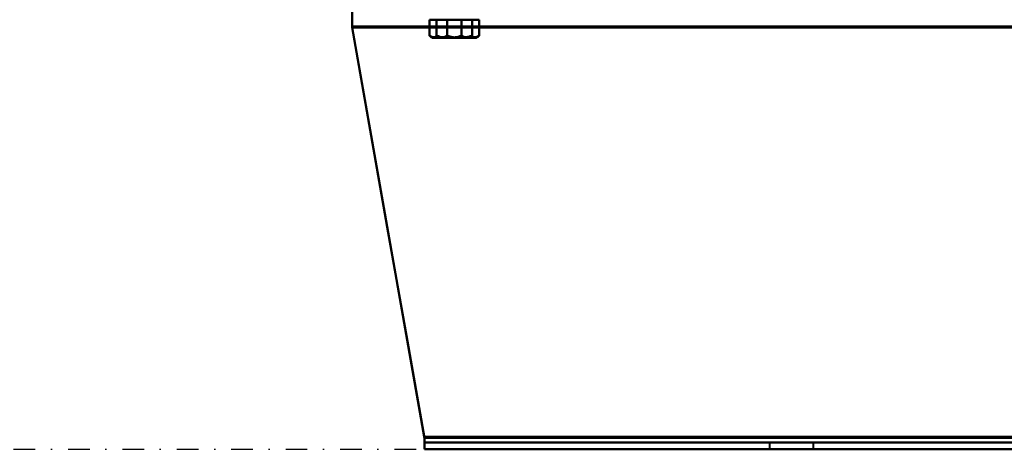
# Model space of a CAD drawing. Header units: millimetres. Extents: x -1442 to 3067, y -120 to 1171.
# Tile 1 of 66: x -498 to -209, y 0 to 126. Entities that reach past the tile are written whole.
import ezdxf

# ---------------------------------------------------------------- set-up
doc = ezdxf.new("R2010")
doc.units = ezdxf.units.MM
doc.linetypes.add('Tiret point', pattern=[15.875, 6.35, -4.7625, 0, -4.7625])
doc.layers.add('A-FLOR-LEVL', color=51, linetype='Continuous', lineweight=30)
doc.layers.add('G-IMPT', color=8, linetype='Continuous', lineweight=40)

# ---------------------------------------------------------------- blocks, each defined once
blk = doc.blocks.new('NEXA 1500 CALQUES_dwg-769064-Gauche')
at = {"layer": 'G-IMPT'}
for p, q in [((-400.5, 128.37), (-400.5, 123.68)), ((-400.5, 123.68), (-400.5, 128.37)), ((-400.5, 128.37), (-400.5, 123.68)), ((-400.5, 123.68), (-400.5, 128.37)), ((-400.5, 128.37), (-400.5, 123.68)), ((-400.5, 128.37), (-400.5, 123.68)), ((-400.5, 123.68), (-400.5, 128.37)), ((-400.5, 123.68), (-400.5, 128.37)), ((-400.5, 126.37), (-400.5, 124.03)), ((-400.5, 126.37), (-400.5, 124.03)), ((-400.5, 126.37), (-400.5, 124.03)), ((-400.5, 126.37), (-400.5, 124.03)), ((-400.5, 124.03), (-400.5, 126.37)), ((-400.5, 124.03), (-400.5, 126.37)), ((-400.5, 124.03), (-400.5, 126.37)), ((-400.5, 124.03), (-400.5, 126.37)), ((-377, 125.97), (-375.2, 125.97)), ((-377, 125.97), (-375.2, 125.97)), ((-377, 125.97), (-375.2, 125.97)), ((-377, 125.97), (-375.2, 125.97)), ((-375.2, 125.97), (-377, 125.97)), ((-375.2, 125.97), (-377, 125.97)), ((-375.2, 125.97), (-377, 125.97)), ((-375.2, 125.97), (-377, 125.97)), ((-376.74, 125.97), (-372.04, 125.97)), ((-376.74, 125.97), (-372.04, 125.97)), ((-376.74, 125.97), (-372.04, 125.97)), ((-376.74, 125.97), (-372.04, 125.97)), ((-372.04, 125.97), (-376.74, 125.97)), ((-372.04, 125.97), (-376.74, 125.97)), ((-372.04, 125.97), (-376.74, 125.97)), ((-372.04, 125.97), (-376.74, 125.97)), ((-375.2, 125.97), (-368.96, 125.97)), ((-375.2, 125.97), (-368.96, 125.97)), ((-375.2, 125.97), (-368.96, 125.97)), ((-375.2, 125.97), (-368.96, 125.97)), ((-368.96, 125.97), (-375.2, 125.97)), ((-368.96, 125.97), (-375.2, 125.97)), ((-368.96, 125.97), (-375.2, 125.97)), ((-368.96, 125.97), (-375.2, 125.97)), ((-372.04, 125.97), (-365.8, 125.97)), ((-372.04, 125.97), (-365.8, 125.97)), ((-372.04, 125.97), (-365.8, 125.97)), ((-372.04, 125.97), (-365.8, 125.97)), ((-365.8, 125.97), (-372.04, 125.97)), ((-365.8, 125.97), (-372.04, 125.97)), ((-365.8, 125.97), (-372.04, 125.97)), ((-365.8, 125.97), (-372.04, 125.97)), ((-368.96, 125.97), (-364.26, 125.97)), ((-368.96, 125.97), (-364.26, 125.97)), ((-368.96, 125.97), (-364.26, 125.97)), ((-368.96, 125.97), (-364.26, 125.97)), ((-364.26, 125.97), (-368.96, 125.97)), ((-364.26, 125.97), (-368.96, 125.97)), ((-364.26, 125.97), (-368.96, 125.97)), ((-364.26, 125.97), (-368.96, 125.97)), ((-365.8, 125.97), (-364, 125.97)), ((-365.8, 125.97), (-364, 125.97)), ((-365.8, 125.97), (-364, 125.97)), ((-365.8, 125.97), (-364, 125.97)), ((-364, 125.97), (-365.8, 125.97)), ((-364, 125.97), (-365.8, 125.97)), ((-364, 125.97), (-365.8, 125.97)), ((-364, 125.97), (-365.8, 125.97)), ((-377.27, 120.83), (-377, 120.67)), ((-377.27, 120.83), (-377, 120.67)), ((-377.27, 120.83), (-377, 120.67)), ((-377.27, 120.83), (-377, 120.67)), ((-377, 120.67), (-375.2, 120.67)), ((-377, 120.67), (-375.2, 120.67)), ((-377, 120.67), (-375.2, 120.67)), ((-377, 120.67), (-375.2, 120.67)), ((-375.2, 120.67), (-377, 120.67)), ((-375.2, 120.67), (-377, 120.67)), ((-375.2, 120.67), (-377, 120.67)), ((-375.2, 120.67), (-377, 120.67)), ((-376.74, 120.67), (-372.04, 120.67)), ((-376.74, 120.67), (-372.04, 120.67)), ((-376.74, 120.67), (-372.04, 120.67)), ((-376.74, 120.67), (-372.04, 120.67)), ((-372.04, 120.67), (-376.74, 120.67)), ((-372.04, 120.67), (-376.74, 120.67)), ((-372.04, 120.67), (-376.74, 120.67)), ((-372.04, 120.67), (-376.74, 120.67)), ((-375.2, 120.67), (-368.96, 120.67)), ((-375.2, 120.67), (-368.96, 120.67)), ((-375.2, 120.67), (-368.96, 120.67)), ((-375.2, 120.67), (-368.96, 120.67)), ((-368.96, 120.67), (-375.2, 120.67)), ((-368.96, 120.67), (-375.2, 120.67)), ((-368.96, 120.67), (-375.2, 120.67)), ((-368.96, 120.67), (-375.2, 120.67)), ((-372.04, 120.67), (-365.8, 120.67)), ((-372.04, 120.67), (-365.8, 120.67)), ((-372.04, 120.67), (-365.8, 120.67)), ((-372.04, 120.67), (-365.8, 120.67)), ((-365.8, 120.67), (-372.04, 120.67)), ((-365.8, 120.67), (-372.04, 120.67)), ((-365.8, 120.67), (-372.04, 120.67)), ((-365.8, 120.67), (-372.04, 120.67)), ((-368.96, 120.67), (-364.26, 120.67)), ((-368.96, 120.67), (-364.26, 120.67)), ((-368.96, 120.67), (-364.26, 120.67)), ((-368.96, 120.67), (-364.26, 120.67)), ((-364.26, 120.67), (-368.96, 120.67)), ((-364.26, 120.67), (-368.96, 120.67)), ((-364.26, 120.67), (-368.96, 120.67)), ((-364.26, 120.67), (-368.96, 120.67)), ((-365.8, 120.67), (-364, 120.67)), ((-365.8, 120.67), (-364, 120.67)), ((-365.8, 120.67), (-364, 120.67)), ((-365.8, 120.67), (-364, 120.67)), ((-364, 120.67), (-365.8, 120.67)), ((-364, 120.67), (-365.8, 120.67)), ((-364, 120.67), (-365.8, 120.67)), ((-364, 120.67), (-365.8, 120.67)), ((-364, 120.67), (-363.73, 120.83)), ((-364, 120.67), (-363.73, 120.83)), ((-364, 120.67), (-363.73, 120.83)), ((-364, 120.67), (-363.73, 120.83)), ((-379.28, 3.31), (-379.28, 2)), ((-379.28, 0), (-379.28, 3.31)), ((-379.28, 3.31), (-379.28, 2)), ((-379.28, 0), (-379.28, 3.31)), ((-379.28, 3.31), (-379.28, 2)), ((-379.28, 3.31), (-379.28, 0)), ((-379.28, 2), (-379.28, 3.31)), ((-379.28, 2), (-379.28, 3.31)), ((-379.28, 3.31), (-379.28, 0)), ((-379.28, 3.31), (-379.28, 2)), ((-379.28, 3.31), (-379.28, 0)), ((-379.28, 3.31), (-379.28, 0)), ((-379.28, 2), (-379.28, 3.31)), ((-379.28, 2), (-379.28, 3.31)), ((-379.28, 0), (-379.28, 3.31)), ((-379.28, 0), (-379.28, 3.31)), ((-379.28, 2), (396.28, 2)), ((-379.28, 2), (396.28, 2)), ((-278, 2), (-278, 0)), ((-278, 2), (-278, 0)), ((-271.5, 2), (-278, 2)), ((-271.5, 2), (-278, 2)), ((-278, 2), (-265, 2)), ((-278, 2), (-265, 2)), ((-271.5, 2), (-278, 2)), ((-278, 2), (-265, 2)), ((-278, 2), (-265, 2)), ((-278, 0), (-271.5, 0)), ((-271.5, 0), (-278, 0)), ((-271.5, 0), (-278, 0)), ((-265, 2), (-271.5, 2)), ((-265, 2), (-271.5, 2)), ((-265, 2), (-271.5, 2)), ((-271.5, 0), (-265, 0)), ((-265, 0), (-271.5, 0)), ((-265, 0), (-271.5, 0)), ((-265, 0), (-265, 2)), ((-265, 0), (-265, 2)), ((-379.28, 0), (396.28, 0)), ((-379.28, 0), (396.28, 0)), ((-278, 0), (-271.5, 0)), ((-271.5, 0), (-265, 0))]:
    blk.add_line(p, q, dxfattribs=at)
at = {"layer": 'G-IMPT', "flags": 128}
for points in [[(-375.2, 125.97), (-375.85, 125.97), (-376.5, 125.97), (-377.14, 125.97), (-377.79, 125.97)], [(-377.79, 125.97), (-377.79, 124.79), (-377.79, 123.61), (-377.79, 122.43), (-377.79, 121.25)], [(-377.79, 121.25), (-377.79, 122.43), (-377.79, 123.61), (-377.79, 124.79), (-377.79, 125.97)], [(-377.79, 125.97), (-377.53, 125.97), (-377.27, 125.97), (-377, 125.97), (-376.74, 125.97)], [(-375.2, 125.97), (-375.85, 125.97), (-376.5, 125.97), (-377.14, 125.97), (-377.79, 125.97)], [(-377.79, 125.97), (-377.79, 124.79), (-377.79, 123.61), (-377.79, 122.43), (-377.79, 121.25)], [(-377.79, 121.25), (-377.79, 122.43), (-377.79, 123.61), (-377.79, 124.79), (-377.79, 125.97)], [(-377.79, 125.97), (-377.53, 125.97), (-377.27, 125.97), (-377, 125.97), (-376.74, 125.97)], [(-375.2, 125.97), (-375.85, 125.97), (-376.5, 125.97), (-377.14, 125.97), (-377.79, 125.97)], [(-377.79, 125.97), (-377.79, 124.79), (-377.79, 123.61), (-377.79, 122.43), (-377.79, 121.25)], [(-377.79, 121.25), (-377.79, 122.43), (-377.79, 123.61), (-377.79, 124.79), (-377.79, 125.97)], [(-377.79, 125.97), (-377.53, 125.97), (-377.27, 125.97), (-377, 125.97), (-376.74, 125.97)], [(-375.2, 125.97), (-375.85, 125.97), (-376.5, 125.97), (-377.14, 125.97), (-377.79, 125.97)], [(-377.79, 125.97), (-377.79, 124.79), (-377.79, 123.61), (-377.79, 122.43), (-377.79, 121.25)], [(-377.79, 121.25), (-377.79, 122.43), (-377.79, 123.61), (-377.79, 124.79), (-377.79, 125.97)], [(-377.79, 125.97), (-377.53, 125.97), (-377.27, 125.97), (-377, 125.97), (-376.74, 125.97)], [(-376.74, 125.97), (-377, 125.97), (-377.27, 125.97), (-377.53, 125.97), (-377.79, 125.97)], [(-377.79, 125.97), (-377.14, 125.97), (-376.5, 125.97), (-375.85, 125.97), (-375.2, 125.97)], [(-376.74, 125.97), (-377, 125.97), (-377.27, 125.97), (-377.53, 125.97), (-377.79, 125.97)], [(-377.79, 125.97), (-377.14, 125.97), (-376.5, 125.97), (-375.85, 125.97), (-375.2, 125.97)], [(-376.74, 125.97), (-377, 125.97), (-377.27, 125.97), (-377.53, 125.97), (-377.79, 125.97)], [(-377.79, 125.97), (-377.14, 125.97), (-376.5, 125.97), (-375.85, 125.97), (-375.2, 125.97)], [(-376.74, 125.97), (-377, 125.97), (-377.27, 125.97), (-377.53, 125.97), (-377.79, 125.97)], [(-377.79, 125.97), (-377.14, 125.97), (-376.5, 125.97), (-375.85, 125.97), (-375.2, 125.97)], [(-376.74, 125.97), (-376.48, 125.97), (-376.21, 125.97), (-375.95, 125.97), (-375.69, 125.97)], [(-376.74, 125.97), (-376.48, 125.97), (-376.21, 125.97), (-375.95, 125.97), (-375.69, 125.97)], [(-376.74, 125.97), (-376.48, 125.97), (-376.21, 125.97), (-375.95, 125.97), (-375.69, 125.97)], [(-376.74, 125.97), (-376.48, 125.97), (-376.21, 125.97), (-375.95, 125.97), (-375.69, 125.97)], [(-375.69, 125.97), (-375.95, 125.97), (-376.21, 125.97), (-376.48, 125.97), (-376.74, 125.97)], [(-375.69, 125.97), (-375.95, 125.97), (-376.21, 125.97), (-376.48, 125.97), (-376.74, 125.97)], [(-375.69, 125.97), (-375.95, 125.97), (-376.21, 125.97), (-376.48, 125.97), (-376.74, 125.97)], [(-375.69, 125.97), (-375.95, 125.97), (-376.21, 125.97), (-376.48, 125.97), (-376.74, 125.97)], [(-375.69, 125.97), (-375.69, 124.79), (-375.69, 123.61), (-375.69, 122.43), (-375.69, 121.25)], [(-375.69, 121.25), (-375.69, 122.43), (-375.69, 123.61), (-375.69, 124.79), (-375.69, 125.97)], [(-375.69, 125.97), (-374.77, 125.97), (-373.86, 125.97), (-372.95, 125.97), (-372.04, 125.97)], [(-375.69, 125.97), (-375.69, 124.79), (-375.69, 123.61), (-375.69, 122.43), (-375.69, 121.25)], [(-375.69, 121.25), (-375.69, 122.43), (-375.69, 123.61), (-375.69, 124.79), (-375.69, 125.97)], [(-375.69, 125.97), (-374.77, 125.97), (-373.86, 125.97), (-372.95, 125.97), (-372.04, 125.97)], [(-375.69, 125.97), (-375.69, 124.79), (-375.69, 123.61), (-375.69, 122.43), (-375.69, 121.25)], [(-375.69, 121.25), (-375.69, 122.43), (-375.69, 123.61), (-375.69, 124.79), (-375.69, 125.97)], [(-375.69, 125.97), (-374.77, 125.97), (-373.86, 125.97), (-372.95, 125.97), (-372.04, 125.97)], [(-375.69, 125.97), (-375.69, 124.79), (-375.69, 123.61), (-375.69, 122.43), (-375.69, 121.25)], [(-375.69, 121.25), (-375.69, 122.43), (-375.69, 123.61), (-375.69, 124.79), (-375.69, 125.97)], [(-375.69, 125.97), (-374.77, 125.97), (-373.86, 125.97), (-372.95, 125.97), (-372.04, 125.97)], [(-372.04, 125.97), (-372.95, 125.97), (-373.86, 125.97), (-374.77, 125.97), (-375.69, 125.97)], [(-372.04, 125.97), (-372.95, 125.97), (-373.86, 125.97), (-374.77, 125.97), (-375.69, 125.97)], [(-372.04, 125.97), (-372.95, 125.97), (-373.86, 125.97), (-374.77, 125.97), (-375.69, 125.97)], [(-372.04, 125.97), (-372.95, 125.97), (-373.86, 125.97), (-374.77, 125.97), (-375.69, 125.97)], [(-372.61, 125.97), (-373.25, 125.97), (-373.9, 125.97), (-374.55, 125.97), (-375.2, 125.97)], [(-372.61, 125.97), (-373.25, 125.97), (-373.9, 125.97), (-374.55, 125.97), (-375.2, 125.97)], [(-372.61, 125.97), (-373.25, 125.97), (-373.9, 125.97), (-374.55, 125.97), (-375.2, 125.97)], [(-372.61, 125.97), (-373.25, 125.97), (-373.9, 125.97), (-374.55, 125.97), (-375.2, 125.97)], [(-375.2, 125.97), (-374.55, 125.97), (-373.9, 125.97), (-373.25, 125.97), (-372.61, 125.97)], [(-375.2, 125.97), (-374.55, 125.97), (-373.9, 125.97), (-373.25, 125.97), (-372.61, 125.97)], [(-375.2, 125.97), (-374.55, 125.97), (-373.9, 125.97), (-373.25, 125.97), (-372.61, 125.97)], [(-375.2, 125.97), (-374.55, 125.97), (-373.9, 125.97), (-373.25, 125.97), (-372.61, 125.97)], [(-372.61, 121.25), (-372.61, 122.43), (-372.61, 123.61), (-372.61, 124.79), (-372.61, 125.97)], [(-368.96, 125.97), (-369.87, 125.97), (-370.78, 125.97), (-371.69, 125.97), (-372.61, 125.97)], [(-372.61, 125.97), (-372.61, 124.79), (-372.61, 123.61), (-372.61, 122.43), (-372.61, 121.25)], [(-368.96, 125.97), (-369.87, 125.97), (-370.78, 125.97), (-371.69, 125.97), (-372.61, 125.97)], [(-372.61, 125.97), (-372.61, 124.79), (-372.61, 123.61), (-372.61, 122.43), (-372.61, 121.25)], [(-372.61, 121.25), (-372.61, 122.43), (-372.61, 123.61), (-372.61, 124.79), (-372.61, 125.97)], [(-372.61, 121.25), (-372.61, 122.43), (-372.61, 123.61), (-372.61, 124.79), (-372.61, 125.97)], [(-368.96, 125.97), (-369.87, 125.97), (-370.78, 125.97), (-371.69, 125.97), (-372.61, 125.97)], [(-372.61, 125.97), (-372.61, 124.79), (-372.61, 123.61), (-372.61, 122.43), (-372.61, 121.25)], [(-368.96, 125.97), (-369.87, 125.97), (-370.78, 125.97), (-371.69, 125.97), (-372.61, 125.97)], [(-372.61, 125.97), (-372.61, 124.79), (-372.61, 123.61), (-372.61, 122.43), (-372.61, 121.25)], [(-372.61, 121.25), (-372.61, 122.43), (-372.61, 123.61), (-372.61, 124.79), (-372.61, 125.97)], [(-372.61, 125.97), (-371.69, 125.97), (-370.78, 125.97), (-369.87, 125.97), (-368.96, 125.97)], [(-372.61, 125.97), (-371.69, 125.97), (-370.78, 125.97), (-369.87, 125.97), (-368.96, 125.97)], [(-372.61, 125.97), (-371.69, 125.97), (-370.78, 125.97), (-369.87, 125.97), (-368.96, 125.97)], [(-372.61, 125.97), (-371.69, 125.97), (-370.78, 125.97), (-369.87, 125.97), (-368.96, 125.97)], [(-372.04, 125.97), (-371.13, 125.97), (-370.22, 125.97), (-369.31, 125.97), (-368.39, 125.97)], [(-372.04, 125.97), (-371.13, 125.97), (-370.22, 125.97), (-369.31, 125.97), (-368.39, 125.97)], [(-372.04, 125.97), (-371.13, 125.97), (-370.22, 125.97), (-369.31, 125.97), (-368.39, 125.97)], [(-372.04, 125.97), (-371.13, 125.97), (-370.22, 125.97), (-369.31, 125.97), (-368.39, 125.97)], [(-368.39, 125.97), (-369.31, 125.97), (-370.22, 125.97), (-371.13, 125.97), (-372.04, 125.97)], [(-368.39, 125.97), (-369.31, 125.97), (-370.22, 125.97), (-371.13, 125.97), (-372.04, 125.97)], [(-368.39, 125.97), (-369.31, 125.97), (-370.22, 125.97), (-371.13, 125.97), (-372.04, 125.97)], [(-368.39, 125.97), (-369.31, 125.97), (-370.22, 125.97), (-371.13, 125.97), (-372.04, 125.97)], [(-365.31, 125.97), (-366.23, 125.97), (-367.14, 125.97), (-368.05, 125.97), (-368.96, 125.97)], [(-365.31, 125.97), (-366.23, 125.97), (-367.14, 125.97), (-368.05, 125.97), (-368.96, 125.97)], [(-365.31, 125.97), (-366.23, 125.97), (-367.14, 125.97), (-368.05, 125.97), (-368.96, 125.97)], [(-365.31, 125.97), (-366.23, 125.97), (-367.14, 125.97), (-368.05, 125.97), (-368.96, 125.97)], [(-368.96, 125.97), (-368.05, 125.97), (-367.14, 125.97), (-366.23, 125.97), (-365.31, 125.97)], [(-368.96, 125.97), (-368.05, 125.97), (-367.14, 125.97), (-366.23, 125.97), (-365.31, 125.97)], [(-368.96, 125.97), (-368.05, 125.97), (-367.14, 125.97), (-366.23, 125.97), (-365.31, 125.97)], [(-368.96, 125.97), (-368.05, 125.97), (-367.14, 125.97), (-366.23, 125.97), (-365.31, 125.97)], [(-368.39, 125.97), (-368.39, 124.79), (-368.39, 123.61), (-368.39, 122.43), (-368.39, 121.25)], [(-368.39, 121.25), (-368.39, 122.43), (-368.39, 123.61), (-368.39, 124.79), (-368.39, 125.97)], [(-368.39, 125.97), (-367.75, 125.97), (-367.1, 125.97), (-366.45, 125.97), (-365.8, 125.97)], [(-368.39, 121.25), (-368.39, 122.43), (-368.39, 123.61), (-368.39, 124.79), (-368.39, 125.97)], [(-368.39, 125.97), (-367.75, 125.97), (-367.1, 125.97), (-366.45, 125.97), (-365.8, 125.97)], [(-368.39, 125.97), (-368.39, 124.79), (-368.39, 123.61), (-368.39, 122.43), (-368.39, 121.25)], [(-368.39, 125.97), (-368.39, 124.79), (-368.39, 123.61), (-368.39, 122.43), (-368.39, 121.25)], [(-368.39, 121.25), (-368.39, 122.43), (-368.39, 123.61), (-368.39, 124.79), (-368.39, 125.97)], [(-368.39, 125.97), (-367.75, 125.97), (-367.1, 125.97), (-366.45, 125.97), (-365.8, 125.97)], [(-368.39, 121.25), (-368.39, 122.43), (-368.39, 123.61), (-368.39, 124.79), (-368.39, 125.97)], [(-368.39, 125.97), (-367.75, 125.97), (-367.1, 125.97), (-366.45, 125.97), (-365.8, 125.97)], [(-368.39, 125.97), (-368.39, 124.79), (-368.39, 123.61), (-368.39, 122.43), (-368.39, 121.25)], [(-365.8, 125.97), (-366.45, 125.97), (-367.1, 125.97), (-367.75, 125.97), (-368.39, 125.97)], [(-365.8, 125.97), (-366.45, 125.97), (-367.1, 125.97), (-367.75, 125.97), (-368.39, 125.97)], [(-365.8, 125.97), (-366.45, 125.97), (-367.1, 125.97), (-367.75, 125.97), (-368.39, 125.97)], [(-365.8, 125.97), (-366.45, 125.97), (-367.1, 125.97), (-367.75, 125.97), (-368.39, 125.97)], [(-365.8, 125.97), (-365.15, 125.97), (-364.5, 125.97), (-363.86, 125.97), (-363.21, 125.97)], [(-365.8, 125.97), (-365.15, 125.97), (-364.5, 125.97), (-363.86, 125.97), (-363.21, 125.97)], [(-365.8, 125.97), (-365.15, 125.97), (-364.5, 125.97), (-363.86, 125.97), (-363.21, 125.97)], [(-365.8, 125.97), (-365.15, 125.97), (-364.5, 125.97), (-363.86, 125.97), (-363.21, 125.97)], [(-363.21, 125.97), (-363.86, 125.97), (-364.5, 125.97), (-365.15, 125.97), (-365.8, 125.97)], [(-363.21, 125.97), (-363.86, 125.97), (-364.5, 125.97), (-365.15, 125.97), (-365.8, 125.97)], [(-363.21, 125.97), (-363.86, 125.97), (-364.5, 125.97), (-365.15, 125.97), (-365.8, 125.97)], [(-363.21, 125.97), (-363.86, 125.97), (-364.5, 125.97), (-365.15, 125.97), (-365.8, 125.97)], [(-364.26, 125.97), (-364.52, 125.97), (-364.79, 125.97), (-365.05, 125.97), (-365.31, 125.97)], [(-365.31, 125.97), (-365.31, 124.79), (-365.31, 123.61), (-365.31, 122.43), (-365.31, 121.25)], [(-365.31, 121.25), (-365.31, 122.43), (-365.31, 123.61), (-365.31, 124.79), (-365.31, 125.97)], [(-364.26, 125.97), (-364.52, 125.97), (-364.79, 125.97), (-365.05, 125.97), (-365.31, 125.97)], [(-365.31, 125.97), (-365.31, 124.79), (-365.31, 123.61), (-365.31, 122.43), (-365.31, 121.25)], [(-365.31, 121.25), (-365.31, 122.43), (-365.31, 123.61), (-365.31, 124.79), (-365.31, 125.97)], [(-364.26, 125.97), (-364.52, 125.97), (-364.79, 125.97), (-365.05, 125.97), (-365.31, 125.97)], [(-365.31, 125.97), (-365.31, 124.79), (-365.31, 123.61), (-365.31, 122.43), (-365.31, 121.25)], [(-365.31, 121.25), (-365.31, 122.43), (-365.31, 123.61), (-365.31, 124.79), (-365.31, 125.97)], [(-364.26, 125.97), (-364.52, 125.97), (-364.79, 125.97), (-365.05, 125.97), (-365.31, 125.97)], [(-365.31, 125.97), (-365.31, 124.79), (-365.31, 123.61), (-365.31, 122.43), (-365.31, 121.25)], [(-365.31, 121.25), (-365.31, 122.43), (-365.31, 123.61), (-365.31, 124.79), (-365.31, 125.97)], [(-365.31, 125.97), (-365.05, 125.97), (-364.79, 125.97), (-364.52, 125.97), (-364.26, 125.97)], [(-365.31, 125.97), (-365.05, 125.97), (-364.79, 125.97), (-364.52, 125.97), (-364.26, 125.97)], [(-365.31, 125.97), (-365.05, 125.97), (-364.79, 125.97), (-364.52, 125.97), (-364.26, 125.97)], [(-365.31, 125.97), (-365.05, 125.97), (-364.79, 125.97), (-364.52, 125.97), (-364.26, 125.97)], [(-363.21, 125.97), (-363.47, 125.97), (-363.73, 125.97), (-364, 125.97), (-364.26, 125.97)], [(-363.21, 125.97), (-363.47, 125.97), (-363.73, 125.97), (-364, 125.97), (-364.26, 125.97)], [(-363.21, 125.97), (-363.47, 125.97), (-363.73, 125.97), (-364, 125.97), (-364.26, 125.97)], [(-363.21, 125.97), (-363.47, 125.97), (-363.73, 125.97), (-364, 125.97), (-364.26, 125.97)], [(-364.26, 125.97), (-364, 125.97), (-363.73, 125.97), (-363.47, 125.97), (-363.21, 125.97)], [(-364.26, 125.97), (-364, 125.97), (-363.73, 125.97), (-363.47, 125.97), (-363.21, 125.97)], [(-364.26, 125.97), (-364, 125.97), (-363.73, 125.97), (-363.47, 125.97), (-363.21, 125.97)], [(-364.26, 125.97), (-364, 125.97), (-363.73, 125.97), (-363.47, 125.97), (-363.21, 125.97)], [(-363.21, 125.97), (-363.21, 124.79), (-363.21, 123.61), (-363.21, 122.43), (-363.21, 121.25)], [(-363.21, 121.25), (-363.21, 122.43), (-363.21, 123.61), (-363.21, 124.79), (-363.21, 125.97)], [(-363.21, 125.97), (-363.21, 124.79), (-363.21, 123.61), (-363.21, 122.43), (-363.21, 121.25)], [(-363.21, 121.25), (-363.21, 122.43), (-363.21, 123.61), (-363.21, 124.79), (-363.21, 125.97)], [(-363.21, 125.97), (-363.21, 124.79), (-363.21, 123.61), (-363.21, 122.43), (-363.21, 121.25)], [(-363.21, 121.25), (-363.21, 122.43), (-363.21, 123.61), (-363.21, 124.79), (-363.21, 125.97)], [(-363.21, 125.97), (-363.21, 124.79), (-363.21, 123.61), (-363.21, 122.43), (-363.21, 121.25)], [(-363.21, 121.25), (-363.21, 122.43), (-363.21, 123.61), (-363.21, 124.79), (-363.21, 125.97)], [(417.5, 124.03), (213, 124.03), (8.5, 124.03), (-196, 124.03), (-400.5, 124.03)], [(-400.5, 123.68), (-400.5, 123.76), (-400.5, 123.85), (-400.5, 123.94), (-400.5, 124.03)], [(-400.5, 124.03), (-196, 124.03), (8.5, 124.03), (213, 124.03), (417.5, 124.03)], [(-400.5, 124.03), (-196, 124.03), (8.5, 124.03), (213, 124.03), (417.5, 124.03)], [(417.5, 124.03), (213, 124.03), (8.5, 124.03), (-196, 124.03), (-400.5, 124.03)], [(-400.5, 124.03), (-400.5, 123.94), (-400.5, 123.85), (-400.5, 123.76), (-400.5, 123.68)], [(-400.5, 124.03), (-196, 124.03), (8.5, 124.03), (213, 124.03), (417.5, 124.03)], [(417.5, 124.03), (213, 124.03), (8.5, 124.03), (-196, 124.03), (-400.5, 124.03)], [(-400.5, 124.03), (-400.5, 123.94), (-400.5, 123.85), (-400.5, 123.76), (-400.5, 123.68)], [(417.5, 124.03), (213, 124.03), (8.5, 124.03), (-196, 124.03), (-400.5, 124.03)], [(-400.5, 123.68), (-400.5, 123.76), (-400.5, 123.85), (-400.5, 123.94), (-400.5, 124.03)], [(-400.5, 124.03), (-196, 124.03), (8.5, 124.03), (213, 124.03), (417.5, 124.03)], [(-400.5, 124.03), (-400.5, 123.94), (-400.5, 123.85), (-400.5, 123.76), (-400.5, 123.68)], [(-400.5, 123.68), (-400.5, 123.76), (-400.5, 123.85), (-400.5, 123.94), (-400.5, 124.03)], [(-400.5, 123.68), (-400.5, 123.76), (-400.5, 123.85), (-400.5, 123.94), (-400.5, 124.03)], [(-400.5, 124.03), (-400.5, 123.94), (-400.5, 123.85), (-400.5, 123.76), (-400.5, 123.68)], [(-379.28, 3.31), (-384.58, 33.4), (-389.89, 63.49), (-395.19, 93.58), (-400.5, 123.68)], [(-400.5, 123.68), (-395.21, 93.67), (-389.92, 63.67), (-384.63, 33.66), (-379.34, 3.65)], [(-379.34, 3.65), (-384.63, 33.66), (-389.92, 63.67), (-395.21, 93.67), (-400.5, 123.68)], [(417.5, 123.68), (213, 123.68), (8.5, 123.68), (-196, 123.68), (-400.5, 123.68)], [(-400.5, 123.68), (-395.19, 93.58), (-389.89, 63.49), (-384.58, 33.4), (-379.28, 3.31)], [(-400.5, 123.68), (-395.21, 93.67), (-389.92, 63.67), (-384.63, 33.66), (-379.34, 3.65)], [(-400.5, 123.68), (-395.19, 93.58), (-389.89, 63.49), (-384.58, 33.4), (-379.28, 3.31)], [(-379.34, 3.65), (-384.63, 33.66), (-389.92, 63.67), (-395.21, 93.67), (-400.5, 123.68)], [(-379.28, 3.31), (-384.58, 33.4), (-389.89, 63.49), (-395.19, 93.58), (-400.5, 123.68)], [(-400.5, 123.68), (-196, 123.68), (8.5, 123.68), (213, 123.68), (417.5, 123.68)], [(-400.5, 123.68), (-395.21, 93.67), (-389.92, 63.67), (-384.63, 33.66), (-379.34, 3.65)], [(-400.5, 123.68), (-395.19, 93.58), (-389.89, 63.49), (-384.58, 33.4), (-379.28, 3.31)], [(-379.34, 3.65), (-384.63, 33.66), (-389.92, 63.67), (-395.21, 93.67), (-400.5, 123.68)], [(-379.34, 3.65), (-384.63, 33.66), (-389.92, 63.67), (-395.21, 93.67), (-400.5, 123.68)], [(-379.28, 3.31), (-384.58, 33.4), (-389.89, 63.49), (-395.19, 93.58), (-400.5, 123.68)], [(-400.5, 123.68), (-395.21, 93.67), (-389.92, 63.67), (-384.63, 33.66), (-379.34, 3.65)], [(-400.5, 123.68), (-196, 123.68), (8.5, 123.68), (213, 123.68), (417.5, 123.68)], [(417.5, 123.68), (213, 123.68), (8.5, 123.68), (-196, 123.68), (-400.5, 123.68)], [(-379.28, 3.31), (-384.58, 33.4), (-389.89, 63.49), (-395.19, 93.58), (-400.5, 123.68)], [(-400.5, 123.68), (-196, 123.68), (8.5, 123.68), (213, 123.68), (417.5, 123.68)], [(417.5, 123.68), (213, 123.68), (8.5, 123.68), (-196, 123.68), (-400.5, 123.68)], [(-400.5, 123.68), (-395.19, 93.58), (-389.89, 63.49), (-384.58, 33.4), (-379.28, 3.31)], [(417.5, 123.68), (213, 123.68), (8.5, 123.68), (-196, 123.68), (-400.5, 123.68)], [(-400.5, 123.68), (-196, 123.68), (8.5, 123.68), (213, 123.68), (417.5, 123.68)], [(-379.34, 3.65), (-185.42, 3.65), (8.5, 3.65), (202.42, 3.65), (396.34, 3.65)], [(396.34, 3.65), (202.42, 3.65), (8.5, 3.65), (-185.42, 3.65), (-379.34, 3.65)], [(396.34, 3.65), (202.42, 3.65), (8.5, 3.65), (-185.42, 3.65), (-379.34, 3.65)], [(-379.34, 3.65), (-185.42, 3.65), (8.5, 3.65), (202.42, 3.65), (396.34, 3.65)], [(396.34, 3.65), (202.42, 3.65), (8.5, 3.65), (-185.42, 3.65), (-379.34, 3.65)], [(-379.34, 3.65), (-185.42, 3.65), (8.5, 3.65), (202.42, 3.65), (396.34, 3.65)], [(-379.34, 3.65), (-185.42, 3.65), (8.5, 3.65), (202.42, 3.65), (396.34, 3.65)], [(396.34, 3.65), (202.42, 3.65), (8.5, 3.65), (-185.42, 3.65), (-379.34, 3.65)], [(396.28, 3.31), (202.39, 3.31), (8.5, 3.31), (-185.39, 3.31), (-379.28, 3.31)], [(-379.28, 3.31), (-185.39, 3.31), (8.5, 3.31), (202.39, 3.31), (396.28, 3.31)], [(-379.28, 3.31), (-185.39, 3.31), (8.5, 3.31), (202.39, 3.31), (396.28, 3.31)], [(396.28, 3.31), (202.39, 3.31), (8.5, 3.31), (-185.39, 3.31), (-379.28, 3.31)], [(-379.28, 3.31), (-185.39, 3.31), (8.5, 3.31), (202.39, 3.31), (396.28, 3.31)], [(396.28, 3.31), (202.39, 3.31), (8.5, 3.31), (-185.39, 3.31), (-379.28, 3.31)], [(396.28, 3.31), (202.39, 3.31), (8.5, 3.31), (-185.39, 3.31), (-379.28, 3.31)], [(-379.28, 3.31), (-185.39, 3.31), (8.5, 3.31), (202.39, 3.31), (396.28, 3.31)], [(396.28, 2), (202.39, 2), (8.5, 2), (-185.39, 2), (-379.28, 2)], [(-379.28, 2), (-185.39, 2), (8.5, 2), (202.39, 2), (396.28, 2)], [(-379.28, 2), (-185.39, 2), (8.5, 2), (202.39, 2), (396.28, 2)], [(396.28, 2), (202.39, 2), (8.5, 2), (-185.39, 2), (-379.28, 2)], [(396.28, 2), (202.39, 2), (8.5, 2), (-185.39, 2), (-379.28, 2)], [(-379.28, 2), (-185.39, 2), (8.5, 2), (202.39, 2), (396.28, 2)], [(-379.28, 2), (-185.39, 2), (8.5, 2), (202.39, 2), (396.28, 2)], [(396.28, 2), (202.39, 2), (8.5, 2), (-185.39, 2), (-379.28, 2)], [(396.28, 0), (202.39, 0), (8.5, 0), (-185.39, 0), (-379.28, 0)], [(-379.28, 0), (-185.39, 0), (8.5, 0), (202.39, 0), (396.28, 0)], [(396.28, 0), (202.39, 0), (8.5, 0), (-185.39, 0), (-379.28, 0)], [(396.28, 0), (202.39, 0), (8.5, 0), (-185.39, 0), (-379.28, 0)], [(-379.28, 0), (-185.39, 0), (8.5, 0), (202.39, 0), (396.28, 0)], [(-379.28, 0), (-185.39, 0), (8.5, 0), (202.39, 0), (396.28, 0)], [(396.28, 0), (202.39, 0), (8.5, 0), (-185.39, 0), (-379.28, 0)], [(-379.28, 0), (-185.39, 0), (8.5, 0), (202.39, 0), (396.28, 0)]]:
    blk.add_lwpolyline(points, dxfattribs=at)
at = {"layer": 'G-IMPT'}
for points, knots in [([(-377.79, 121.25), (-377.7, 121.15), (-377.5, 120.98), (-377.15, 120.74), (-376.91, 120.67), (-376.74, 120.67)], [0, 0, 0, 0, 0.25, 0.5, 1, 1, 1, 1]), ([(-375.2, 120.67), (-375.61, 120.67), (-376.22, 120.74), (-377.09, 120.98), (-377.55, 121.15), (-377.79, 121.25)], [0, 0, 0, 0, 0.5, 0.75, 1, 1, 1, 1]), ([(-375.2, 120.67), (-375.61, 120.67), (-376.22, 120.74), (-377.09, 120.98), (-377.55, 121.15), (-377.79, 121.25)], [0, 0, 0, 0, 0.5, 0.75, 1, 1, 1, 1]), ([(-377.79, 121.25), (-377.7, 121.15), (-377.5, 120.98), (-377.15, 120.74), (-376.91, 120.67), (-376.74, 120.67)], [0, 0, 0, 0, 0.25, 0.5, 1, 1, 1, 1]), ([(-377.79, 121.25), (-377.7, 121.15), (-377.5, 120.98), (-377.15, 120.74), (-376.91, 120.67), (-376.74, 120.67)], [0, 0, 0, 0, 0.25, 0.5, 1, 1, 1, 1]), ([(-375.2, 120.67), (-375.61, 120.67), (-376.22, 120.74), (-377.09, 120.98), (-377.55, 121.15), (-377.79, 121.25)], [0, 0, 0, 0, 0.5, 0.75, 1, 1, 1, 1]), ([(-375.2, 120.67), (-375.61, 120.67), (-376.22, 120.74), (-377.09, 120.98), (-377.55, 121.15), (-377.79, 121.25)], [0, 0, 0, 0, 0.5, 0.75, 1, 1, 1, 1]), ([(-377.79, 121.25), (-377.7, 121.15), (-377.5, 120.98), (-377.15, 120.74), (-376.91, 120.67), (-376.74, 120.67)], [0, 0, 0, 0, 0.25, 0.5, 1, 1, 1, 1]), ([(-376.74, 120.67), (-376.57, 120.67), (-376.32, 120.74), (-375.97, 120.98), (-375.79, 121.15), (-375.69, 121.25)], [0, 0, 0, 0, 0.5, 0.75, 1, 1, 1, 1]), ([(-376.74, 120.67), (-376.57, 120.67), (-376.32, 120.74), (-375.97, 120.98), (-375.79, 121.15), (-375.69, 121.25)], [0, 0, 0, 0, 0.5, 0.75, 1, 1, 1, 1]), ([(-376.74, 120.67), (-376.57, 120.67), (-376.32, 120.74), (-375.97, 120.98), (-375.79, 121.15), (-375.69, 121.25)], [0, 0, 0, 0, 0.5, 0.75, 1, 1, 1, 1]), ([(-376.74, 120.67), (-376.57, 120.67), (-376.32, 120.74), (-375.97, 120.98), (-375.79, 121.15), (-375.69, 121.25)], [0, 0, 0, 0, 0.5, 0.75, 1, 1, 1, 1]), ([(-375.69, 121.25), (-375.35, 121.15), (-374.7, 120.98), (-373.48, 120.74), (-372.63, 120.67), (-372.04, 120.67)], [0, 0, 0, 0, 0.25, 0.5, 1, 1, 1, 1]), ([(-375.69, 121.25), (-375.35, 121.15), (-374.7, 120.98), (-373.48, 120.74), (-372.63, 120.67), (-372.04, 120.67)], [0, 0, 0, 0, 0.25, 0.5, 1, 1, 1, 1]), ([(-375.69, 121.25), (-375.35, 121.15), (-374.7, 120.98), (-373.48, 120.74), (-372.63, 120.67), (-372.04, 120.67)], [0, 0, 0, 0, 0.25, 0.5, 1, 1, 1, 1]), ([(-375.69, 121.25), (-375.35, 121.15), (-374.7, 120.98), (-373.48, 120.74), (-372.63, 120.67), (-372.04, 120.67)], [0, 0, 0, 0, 0.25, 0.5, 1, 1, 1, 1]), ([(-372.61, 121.25), (-372.85, 121.15), (-373.3, 120.98), (-374.17, 120.74), (-374.78, 120.67), (-375.2, 120.67)], [0, 0, 0, 0, 0.25, 0.5, 1, 1, 1, 1]), ([(-372.61, 121.25), (-372.85, 121.15), (-373.3, 120.98), (-374.17, 120.74), (-374.78, 120.67), (-375.2, 120.67)], [0, 0, 0, 0, 0.25, 0.5, 1, 1, 1, 1]), ([(-372.61, 121.25), (-372.85, 121.15), (-373.3, 120.98), (-374.17, 120.74), (-374.78, 120.67), (-375.2, 120.67)], [0, 0, 0, 0, 0.25, 0.5, 1, 1, 1, 1]), ([(-372.61, 121.25), (-372.85, 121.15), (-373.3, 120.98), (-374.17, 120.74), (-374.78, 120.67), (-375.2, 120.67)], [0, 0, 0, 0, 0.25, 0.5, 1, 1, 1, 1]), ([(-368.96, 120.67), (-369.55, 120.67), (-370.4, 120.74), (-371.62, 120.98), (-372.27, 121.15), (-372.61, 121.25)], [0, 0, 0, 0, 0.5, 0.75, 1, 1, 1, 1]), ([(-368.96, 120.67), (-369.55, 120.67), (-370.4, 120.74), (-371.62, 120.98), (-372.27, 121.15), (-372.61, 121.25)], [0, 0, 0, 0, 0.5, 0.75, 1, 1, 1, 1]), ([(-368.96, 120.67), (-369.55, 120.67), (-370.4, 120.74), (-371.62, 120.98), (-372.27, 121.15), (-372.61, 121.25)], [0, 0, 0, 0, 0.5, 0.75, 1, 1, 1, 1]), ([(-368.96, 120.67), (-369.55, 120.67), (-370.4, 120.74), (-371.62, 120.98), (-372.27, 121.15), (-372.61, 121.25)], [0, 0, 0, 0, 0.5, 0.75, 1, 1, 1, 1]), ([(-372.04, 120.67), (-371.45, 120.67), (-370.6, 120.74), (-369.38, 120.98), (-368.73, 121.15), (-368.39, 121.25)], [0, 0, 0, 0, 0.5, 0.75, 1, 1, 1, 1]), ([(-372.04, 120.67), (-371.45, 120.67), (-370.6, 120.74), (-369.38, 120.98), (-368.73, 121.15), (-368.39, 121.25)], [0, 0, 0, 0, 0.5, 0.75, 1, 1, 1, 1]), ([(-372.04, 120.67), (-371.45, 120.67), (-370.6, 120.74), (-369.38, 120.98), (-368.73, 121.15), (-368.39, 121.25)], [0, 0, 0, 0, 0.5, 0.75, 1, 1, 1, 1]), ([(-372.04, 120.67), (-371.45, 120.67), (-370.6, 120.74), (-369.38, 120.98), (-368.73, 121.15), (-368.39, 121.25)], [0, 0, 0, 0, 0.5, 0.75, 1, 1, 1, 1]), ([(-365.31, 121.25), (-365.65, 121.15), (-366.3, 120.98), (-367.52, 120.74), (-368.37, 120.67), (-368.96, 120.67)], [0, 0, 0, 0, 0.25, 0.5, 1, 1, 1, 1]), ([(-365.31, 121.25), (-365.65, 121.15), (-366.3, 120.98), (-367.52, 120.74), (-368.37, 120.67), (-368.96, 120.67)], [0, 0, 0, 0, 0.25, 0.5, 1, 1, 1, 1]), ([(-365.31, 121.25), (-365.65, 121.15), (-366.3, 120.98), (-367.52, 120.74), (-368.37, 120.67), (-368.96, 120.67)], [0, 0, 0, 0, 0.25, 0.5, 1, 1, 1, 1]), ([(-365.31, 121.25), (-365.65, 121.15), (-366.3, 120.98), (-367.52, 120.74), (-368.37, 120.67), (-368.96, 120.67)], [0, 0, 0, 0, 0.25, 0.5, 1, 1, 1, 1]), ([(-368.39, 121.25), (-368.15, 121.15), (-367.7, 120.98), (-366.83, 120.74), (-366.22, 120.67), (-365.8, 120.67)], [0, 0, 0, 0, 0.25, 0.5, 1, 1, 1, 1]), ([(-368.39, 121.25), (-368.15, 121.15), (-367.7, 120.98), (-366.83, 120.74), (-366.22, 120.67), (-365.8, 120.67)], [0, 0, 0, 0, 0.25, 0.5, 1, 1, 1, 1]), ([(-368.39, 121.25), (-368.15, 121.15), (-367.7, 120.98), (-366.83, 120.74), (-366.22, 120.67), (-365.8, 120.67)], [0, 0, 0, 0, 0.25, 0.5, 1, 1, 1, 1]), ([(-368.39, 121.25), (-368.15, 121.15), (-367.7, 120.98), (-366.83, 120.74), (-366.22, 120.67), (-365.8, 120.67)], [0, 0, 0, 0, 0.25, 0.5, 1, 1, 1, 1]), ([(-365.8, 120.67), (-365.39, 120.67), (-364.78, 120.74), (-363.91, 120.98), (-363.45, 121.15), (-363.21, 121.25)], [0, 0, 0, 0, 0.5, 0.75, 1, 1, 1, 1]), ([(-365.8, 120.67), (-365.39, 120.67), (-364.78, 120.74), (-363.91, 120.98), (-363.45, 121.15), (-363.21, 121.25)], [0, 0, 0, 0, 0.5, 0.75, 1, 1, 1, 1]), ([(-365.8, 120.67), (-365.39, 120.67), (-364.78, 120.74), (-363.91, 120.98), (-363.45, 121.15), (-363.21, 121.25)], [0, 0, 0, 0, 0.5, 0.75, 1, 1, 1, 1]), ([(-365.8, 120.67), (-365.39, 120.67), (-364.78, 120.74), (-363.91, 120.98), (-363.45, 121.15), (-363.21, 121.25)], [0, 0, 0, 0, 0.5, 0.75, 1, 1, 1, 1]), ([(-364.26, 120.67), (-364.43, 120.67), (-364.68, 120.74), (-365.03, 120.98), (-365.21, 121.15), (-365.31, 121.25)], [0, 0, 0, 0, 0.5, 0.75, 1, 1, 1, 1]), ([(-364.26, 120.67), (-364.43, 120.67), (-364.68, 120.74), (-365.03, 120.98), (-365.21, 121.15), (-365.31, 121.25)], [0, 0, 0, 0, 0.5, 0.75, 1, 1, 1, 1]), ([(-364.26, 120.67), (-364.43, 120.67), (-364.68, 120.74), (-365.03, 120.98), (-365.21, 121.15), (-365.31, 121.25)], [0, 0, 0, 0, 0.5, 0.75, 1, 1, 1, 1]), ([(-364.26, 120.67), (-364.43, 120.67), (-364.68, 120.74), (-365.03, 120.98), (-365.21, 121.15), (-365.31, 121.25)], [0, 0, 0, 0, 0.5, 0.75, 1, 1, 1, 1]), ([(-363.21, 121.25), (-363.3, 121.15), (-363.5, 120.98), (-363.85, 120.74), (-364.09, 120.67), (-364.26, 120.67)], [0, 0, 0, 0, 0.25, 0.5, 1, 1, 1, 1]), ([(-363.21, 121.25), (-363.3, 121.15), (-363.5, 120.98), (-363.85, 120.74), (-364.09, 120.67), (-364.26, 120.67)], [0, 0, 0, 0, 0.25, 0.5, 1, 1, 1, 1]), ([(-363.21, 121.25), (-363.3, 121.15), (-363.5, 120.98), (-363.85, 120.74), (-364.09, 120.67), (-364.26, 120.67)], [0, 0, 0, 0, 0.25, 0.5, 1, 1, 1, 1]), ([(-363.21, 121.25), (-363.3, 121.15), (-363.5, 120.98), (-363.85, 120.74), (-364.09, 120.67), (-364.26, 120.67)], [0, 0, 0, 0, 0.25, 0.5, 1, 1, 1, 1])]:
    blk.add_open_spline(points, degree=3, knots=knots, dxfattribs=at)
for points in [[(-377.79, 121.25), (-377.32, 121.05), (-376.43, 120.77), (-375.61, 120.67), (-375.2, 120.67)], [(-376.74, 120.67), (-376.91, 120.67), (-377.24, 120.77), (-377.6, 121.05), (-377.79, 121.25)], [(-377.79, 121.25), (-377.32, 121.05), (-376.43, 120.77), (-375.61, 120.67), (-375.2, 120.67)], [(-376.74, 120.67), (-376.91, 120.67), (-377.24, 120.77), (-377.6, 121.05), (-377.79, 121.25)], [(-377.79, 121.25), (-377.32, 121.05), (-376.43, 120.77), (-375.61, 120.67), (-375.2, 120.67)], [(-376.74, 120.67), (-376.91, 120.67), (-377.24, 120.77), (-377.6, 121.05), (-377.79, 121.25)], [(-377.79, 121.25), (-377.32, 121.05), (-376.43, 120.77), (-375.61, 120.67), (-375.2, 120.67)], [(-376.74, 120.67), (-376.91, 120.67), (-377.24, 120.77), (-377.6, 121.05), (-377.79, 121.25)], [(-375.69, 121.25), (-375.88, 121.05), (-376.24, 120.77), (-376.57, 120.67), (-376.74, 120.67)], [(-375.69, 121.25), (-375.88, 121.05), (-376.24, 120.77), (-376.57, 120.67), (-376.74, 120.67)], [(-375.69, 121.25), (-375.88, 121.05), (-376.24, 120.77), (-376.57, 120.67), (-376.74, 120.67)], [(-375.69, 121.25), (-375.88, 121.05), (-376.24, 120.77), (-376.57, 120.67), (-376.74, 120.67)], [(-372.04, 120.67), (-372.62, 120.67), (-373.78, 120.77), (-375.02, 121.05), (-375.69, 121.25)], [(-372.04, 120.67), (-372.62, 120.67), (-373.78, 120.77), (-375.02, 121.05), (-375.69, 121.25)], [(-372.04, 120.67), (-372.62, 120.67), (-373.78, 120.77), (-375.02, 121.05), (-375.69, 121.25)], [(-372.04, 120.67), (-372.62, 120.67), (-373.78, 120.77), (-375.02, 121.05), (-375.69, 121.25)], [(-375.2, 120.67), (-374.79, 120.67), (-373.96, 120.77), (-373.08, 121.05), (-372.61, 121.25)], [(-375.2, 120.67), (-374.79, 120.67), (-373.96, 120.77), (-373.08, 121.05), (-372.61, 121.25)], [(-375.2, 120.67), (-374.79, 120.67), (-373.96, 120.77), (-373.08, 121.05), (-372.61, 121.25)], [(-375.2, 120.67), (-374.79, 120.67), (-373.96, 120.77), (-373.08, 121.05), (-372.61, 121.25)], [(-372.61, 121.25), (-371.94, 121.05), (-370.69, 120.77), (-369.54, 120.67), (-368.96, 120.67)], [(-372.61, 121.25), (-371.94, 121.05), (-370.69, 120.77), (-369.54, 120.67), (-368.96, 120.67)], [(-372.61, 121.25), (-371.94, 121.05), (-370.69, 120.77), (-369.54, 120.67), (-368.96, 120.67)], [(-372.61, 121.25), (-371.94, 121.05), (-370.69, 120.77), (-369.54, 120.67), (-368.96, 120.67)], [(-368.39, 121.25), (-369.06, 121.05), (-370.31, 120.77), (-371.46, 120.67), (-372.04, 120.67)], [(-368.39, 121.25), (-369.06, 121.05), (-370.31, 120.77), (-371.46, 120.67), (-372.04, 120.67)], [(-368.39, 121.25), (-369.06, 121.05), (-370.31, 120.77), (-371.46, 120.67), (-372.04, 120.67)], [(-368.39, 121.25), (-369.06, 121.05), (-370.31, 120.77), (-371.46, 120.67), (-372.04, 120.67)], [(-368.96, 120.67), (-368.38, 120.67), (-367.22, 120.77), (-365.98, 121.05), (-365.31, 121.25)], [(-368.96, 120.67), (-368.38, 120.67), (-367.22, 120.77), (-365.98, 121.05), (-365.31, 121.25)], [(-368.96, 120.67), (-368.38, 120.67), (-367.22, 120.77), (-365.98, 121.05), (-365.31, 121.25)], [(-368.96, 120.67), (-368.38, 120.67), (-367.22, 120.77), (-365.98, 121.05), (-365.31, 121.25)], [(-365.8, 120.67), (-366.21, 120.67), (-367.04, 120.77), (-367.92, 121.05), (-368.39, 121.25)], [(-365.8, 120.67), (-366.21, 120.67), (-367.04, 120.77), (-367.92, 121.05), (-368.39, 121.25)], [(-365.8, 120.67), (-366.21, 120.67), (-367.04, 120.77), (-367.92, 121.05), (-368.39, 121.25)], [(-365.8, 120.67), (-366.21, 120.67), (-367.04, 120.77), (-367.92, 121.05), (-368.39, 121.25)], [(-363.21, 121.25), (-363.68, 121.05), (-364.57, 120.77), (-365.39, 120.67), (-365.8, 120.67)], [(-363.21, 121.25), (-363.68, 121.05), (-364.57, 120.77), (-365.39, 120.67), (-365.8, 120.67)], [(-363.21, 121.25), (-363.68, 121.05), (-364.57, 120.77), (-365.39, 120.67), (-365.8, 120.67)], [(-363.21, 121.25), (-363.68, 121.05), (-364.57, 120.77), (-365.39, 120.67), (-365.8, 120.67)], [(-365.31, 121.25), (-365.12, 121.05), (-364.76, 120.77), (-364.43, 120.67), (-364.26, 120.67)], [(-365.31, 121.25), (-365.12, 121.05), (-364.76, 120.77), (-364.43, 120.67), (-364.26, 120.67)], [(-365.31, 121.25), (-365.12, 121.05), (-364.76, 120.77), (-364.43, 120.67), (-364.26, 120.67)], [(-365.31, 121.25), (-365.12, 121.05), (-364.76, 120.77), (-364.43, 120.67), (-364.26, 120.67)], [(-364.26, 120.67), (-364.09, 120.67), (-363.76, 120.77), (-363.4, 121.05), (-363.21, 121.25)], [(-364.26, 120.67), (-364.09, 120.67), (-363.76, 120.77), (-363.4, 121.05), (-363.21, 121.25)], [(-364.26, 120.67), (-364.09, 120.67), (-363.76, 120.77), (-363.4, 121.05), (-363.21, 121.25)], [(-364.26, 120.67), (-364.09, 120.67), (-363.76, 120.77), (-363.4, 121.05), (-363.21, 121.25)], [(-379.28, 3.31), (-379.29, 3.36), (-379.31, 3.48), (-379.33, 3.59), (-379.34, 3.65)], [(-379.34, 3.65), (-379.33, 3.59), (-379.31, 3.48), (-379.29, 3.36), (-379.28, 3.31)], [(-379.34, 3.65), (-379.33, 3.59), (-379.31, 3.48), (-379.29, 3.36), (-379.28, 3.31)], [(-379.28, 3.31), (-379.29, 3.36), (-379.31, 3.48), (-379.33, 3.59), (-379.34, 3.65)], [(-379.34, 3.65), (-379.33, 3.59), (-379.31, 3.48), (-379.29, 3.36), (-379.28, 3.31)], [(-379.28, 3.31), (-379.29, 3.36), (-379.31, 3.48), (-379.33, 3.59), (-379.34, 3.65)], [(-379.28, 3.31), (-379.29, 3.36), (-379.31, 3.48), (-379.33, 3.59), (-379.34, 3.65)], [(-379.34, 3.65), (-379.33, 3.59), (-379.31, 3.48), (-379.29, 3.36), (-379.28, 3.31)]]:
    blk.add_open_spline(points, degree=3, dxfattribs=at)

msp = doc.modelspace()

# ---------------------------------------------------------------- linework, layer by layer
at = {"layer": 'A-FLOR-LEVL', "linetype": 'Tiret point'}
msp.add_line((-1442.42, 0), (2826.52, 0), dxfattribs=at)

# ---------------------------------------------------------------- block references
at = {"layer": 'G-IMPT'}
msp.add_blockref('NEXA 1500 CALQUES_dwg-769064-Gauche', (0, 0), dxfattribs=at)

doc.saveas('drawing.dxf')
